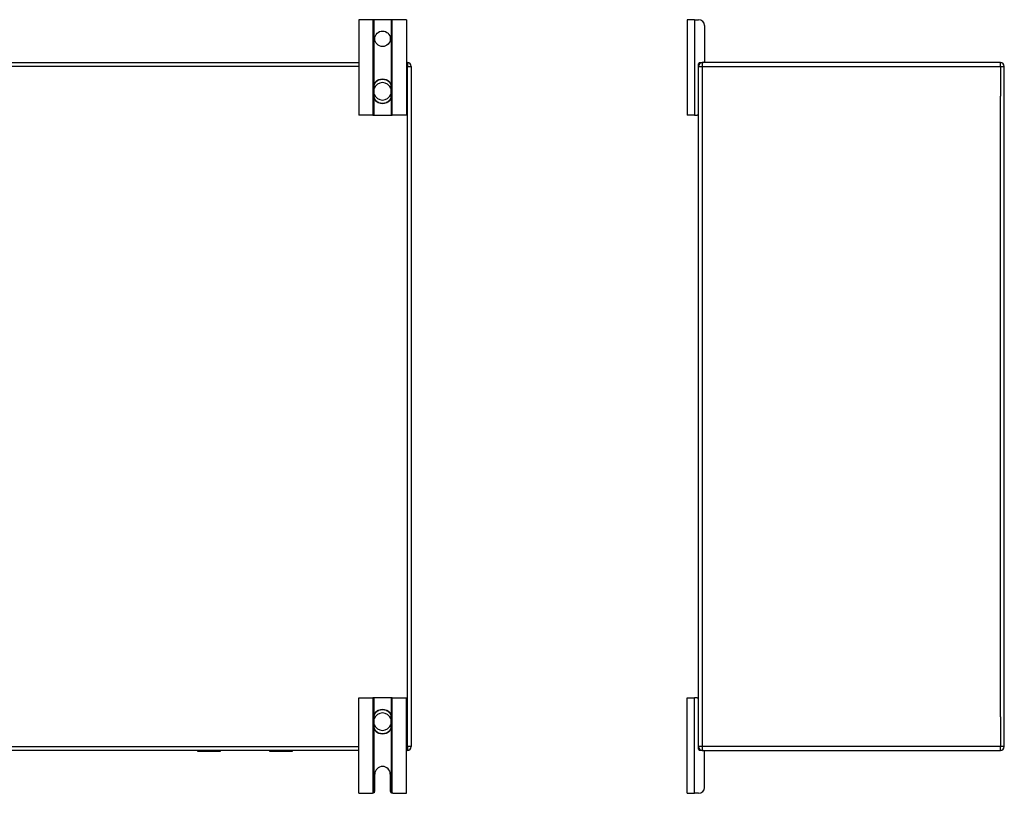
# Model space of a CAD drawing. Header units: inches. Extents: x 10 to 205, y 17 to 100.
# Tile 24 of 71: x 36 to 62, y 49 to 69. Entities that reach past the tile are written whole.
import ezdxf

# ---------------------------------------------------------------- set-up
doc = ezdxf.new("R2010")
doc.units = ezdxf.units.IN
doc.header["$MEASUREMENT"] = 0
doc.layers.add('Visible Edges(ANSI)', color=7, linetype='Continuous', lineweight=25)
doc.layers.add('Visible Tangent Edges(ANSI)', color=7, linetype='Continuous', lineweight=25)

msp = doc.modelspace()

# ---------------------------------------------------------------- linework, layer by layer
at = {"layer": 'Visible Edges(ANSI)'}
for p, q in [((45.328, 69.015), (44.955, 69.015)), ((44.955, 69.015), (44.955, 66.515)), ((45.359, 69.015), (45.328, 69.015)), ((45.802, 69.015), (45.359, 69.015)), ((45.832, 69.015), (45.802, 69.015)), ((46.205, 69.015), (45.832, 69.015)), ((46.205, 69.015), (46.205, 66.515)), ((53.739, 69.015), (53.552, 69.015)), ((53.552, 69.015), (53.552, 66.515)), ((53.739, 69.015), (53.846, 69.015)), ((54.002, 68.859), (54.002, 67.921)), ((11.705, 67.89), (44.955, 67.89)), ((46.205, 67.89), (46.231, 67.89)), ((46.33, 67.791), (46.33, 49.989)), ((53.844, 67.791), (53.844, 67.859)), ((53.844, 49.989), (53.844, 67.791)), ((53.875, 67.89), (53.943, 67.89)), ((61.745, 67.89), (53.943, 67.89)), ((61.844, 49.989), (61.844, 67.791)), ((45.344, 67.251), (45.344, 67.213)), ((45.817, 67.213), (45.817, 67.251)), ((45.344, 67.213), (45.344, 67.068)), ((45.344, 67.068), (45.344, 67.029)), ((45.817, 67.068), (45.817, 67.213)), ((45.817, 67.029), (45.817, 67.068)), ((45.328, 66.515), (44.955, 66.515)), ((45.328, 66.515), (45.359, 66.515)), ((45.359, 66.515), (45.802, 66.515)), ((45.802, 66.515), (45.832, 66.515)), ((46.205, 66.515), (45.832, 66.515)), ((53.739, 66.515), (53.552, 66.515)), ((53.739, 66.515), (53.813, 66.515)), ((53.844, 66.515), (53.813, 66.515)), ((44.955, 51.265), (45.328, 51.265)), ((44.955, 48.765), (44.955, 51.265)), ((45.359, 51.265), (45.328, 51.265)), ((45.802, 51.265), (45.359, 51.265)), ((45.832, 51.265), (45.802, 51.265)), ((45.832, 51.265), (46.205, 51.265)), ((46.205, 48.765), (46.205, 51.265)), ((53.552, 51.265), (53.739, 51.265)), ((53.552, 48.765), (53.552, 51.265)), ((53.813, 51.265), (53.739, 51.265)), ((53.813, 51.265), (53.844, 51.265)), ((45.344, 50.751), (45.344, 50.713)), ((45.817, 50.713), (45.817, 50.751)), ((45.344, 50.713), (45.344, 50.568)), ((45.344, 50.568), (45.344, 50.529)), ((45.817, 50.568), (45.817, 50.713)), ((45.817, 50.529), (45.817, 50.568)), ((53.844, 49.921), (53.844, 49.989)), ((44.955, 49.89), (11.705, 49.89)), ((40.747, 49.872), (41.336, 49.872)), ((41.352, 49.89), (41.352, 49.888)), ((42.612, 49.888), (42.612, 49.89)), ((42.628, 49.872), (43.217, 49.872)), ((46.231, 49.89), (46.205, 49.89)), ((53.943, 49.89), (53.875, 49.89)), ((53.943, 49.89), (61.745, 49.89)), ((54.002, 48.921), (54.002, 49.859)), ((45.377, 48.827), (45.377, 49.265)), ((45.783, 49.265), (45.783, 48.827)), ((44.955, 48.765), (45.315, 48.765)), ((45.845, 48.765), (46.205, 48.765)), ((53.552, 48.765), (53.739, 48.765)), ((53.846, 48.765), (53.739, 48.765))]:
    msp.add_line(p, q, dxfattribs=at)
at = {"layer": 'Visible Edges(ANSI)', "flags": 128}
for points in [[(45.475, 67.437), (45.466, 67.433), (45.457, 67.429), (45.448, 67.425), (45.439, 67.42), (45.43, 67.414), (45.422, 67.408), (45.414, 67.402), (45.407, 67.395), (45.4, 67.388), (45.393, 67.381), (45.386, 67.373), (45.38, 67.365), (45.375, 67.357), (45.369, 67.348), (45.365, 67.339), (45.361, 67.33), (45.357, 67.321), (45.353, 67.311), (45.351, 67.302), (45.348, 67.292), (45.346, 67.282), (45.345, 67.272), (45.344, 67.262), (45.344, 67.251)], [(45.817, 67.251), (45.816, 67.262), (45.816, 67.272), (45.814, 67.282), (45.812, 67.292), (45.81, 67.302), (45.807, 67.311), (45.804, 67.321), (45.8, 67.33), (45.796, 67.339), (45.791, 67.348), (45.786, 67.357), (45.78, 67.365), (45.774, 67.373), (45.768, 67.381), (45.761, 67.388), (45.754, 67.395), (45.747, 67.402), (45.739, 67.408), (45.73, 67.414), (45.722, 67.42), (45.713, 67.425), (45.704, 67.429), (45.695, 67.433), (45.685, 67.437)], [(45.344, 67.029), (45.344, 67.019), (45.345, 67.009), (45.346, 66.999), (45.348, 66.989), (45.351, 66.979), (45.353, 66.969), (45.357, 66.96), (45.36, 66.95), (45.365, 66.941), (45.369, 66.932), (45.375, 66.924), (45.38, 66.915), (45.386, 66.907), (45.392, 66.9), (45.399, 66.892), (45.406, 66.885), (45.414, 66.878), (45.422, 66.872), (45.43, 66.866), (45.439, 66.861), (45.447, 66.856), (45.457, 66.851), (45.466, 66.847), (45.475, 66.843)], [(45.685, 66.843), (45.695, 66.847), (45.704, 66.851), (45.713, 66.856), (45.722, 66.861), (45.731, 66.866), (45.739, 66.872), (45.747, 66.878), (45.754, 66.885), (45.761, 66.892), (45.768, 66.9), (45.775, 66.907), (45.781, 66.915), (45.786, 66.924), (45.791, 66.932), (45.796, 66.941), (45.8, 66.95), (45.804, 66.96), (45.807, 66.969), (45.81, 66.979), (45.812, 66.989), (45.814, 66.999), (45.816, 67.009), (45.816, 67.019), (45.817, 67.029)], [(45.475, 50.937), (45.466, 50.933), (45.457, 50.929), (45.447, 50.925), (45.439, 50.92), (45.43, 50.914), (45.422, 50.908), (45.414, 50.902), (45.406, 50.895), (45.399, 50.888), (45.392, 50.881), (45.386, 50.873), (45.38, 50.865), (45.374, 50.856), (45.369, 50.848), (45.365, 50.839), (45.36, 50.83), (45.357, 50.821), (45.353, 50.811), (45.351, 50.801), (45.348, 50.792), (45.346, 50.782), (45.345, 50.772), (45.344, 50.762), (45.344, 50.751)], [(45.817, 50.751), (45.816, 50.762), (45.816, 50.772), (45.814, 50.782), (45.812, 50.792), (45.81, 50.801), (45.807, 50.811), (45.804, 50.821), (45.8, 50.83), (45.796, 50.839), (45.791, 50.848), (45.786, 50.856), (45.781, 50.865), (45.775, 50.873), (45.768, 50.881), (45.761, 50.888), (45.754, 50.895), (45.747, 50.902), (45.739, 50.908), (45.731, 50.914), (45.722, 50.92), (45.713, 50.925), (45.704, 50.929), (45.695, 50.933), (45.685, 50.937)], [(45.344, 50.529), (45.344, 50.519), (45.345, 50.509), (45.346, 50.498), (45.348, 50.489), (45.351, 50.479), (45.353, 50.469), (45.357, 50.459), (45.361, 50.45), (45.365, 50.441), (45.369, 50.432), (45.375, 50.424), (45.38, 50.415), (45.386, 50.407), (45.393, 50.399), (45.4, 50.392), (45.407, 50.385), (45.414, 50.378), (45.422, 50.372), (45.43, 50.366), (45.439, 50.361), (45.448, 50.356), (45.457, 50.351), (45.466, 50.347), (45.475, 50.343)], [(45.685, 50.343), (45.695, 50.347), (45.704, 50.351), (45.713, 50.356), (45.722, 50.361), (45.73, 50.366), (45.739, 50.372), (45.747, 50.378), (45.754, 50.385), (45.761, 50.392), (45.768, 50.399), (45.774, 50.407), (45.78, 50.415), (45.786, 50.424), (45.791, 50.432), (45.796, 50.441), (45.8, 50.45), (45.804, 50.459), (45.807, 50.469), (45.81, 50.479), (45.812, 50.489), (45.814, 50.498), (45.816, 50.509), (45.816, 50.519), (45.817, 50.529)], [(45.328, 48.767), (45.328, 48.766), (45.328, 48.766), (45.328, 48.766), (45.327, 48.766), (45.327, 48.766), (45.326, 48.766), (45.326, 48.766), (45.325, 48.766), (45.325, 48.766), (45.324, 48.766), (45.324, 48.766), (45.323, 48.766), (45.323, 48.766), (45.322, 48.766), (45.322, 48.765), (45.321, 48.765), (45.32, 48.765), (45.32, 48.765), (45.319, 48.765), (45.318, 48.765), (45.318, 48.765), (45.317, 48.765), (45.316, 48.765), (45.315, 48.765)], [(45.359, 48.783), (45.358, 48.782), (45.356, 48.781), (45.355, 48.779), (45.353, 48.778), (45.351, 48.777), (45.35, 48.776), (45.348, 48.774), (45.346, 48.774), (45.345, 48.773), (45.343, 48.772), (45.342, 48.771), (45.34, 48.77), (45.339, 48.77), (45.337, 48.769), (45.336, 48.769), (45.335, 48.768), (45.334, 48.768), (45.332, 48.768), (45.332, 48.767), (45.331, 48.767), (45.33, 48.767), (45.329, 48.767), (45.329, 48.767), (45.328, 48.767)], [(45.832, 48.767), (45.832, 48.767), (45.831, 48.767), (45.831, 48.767), (45.83, 48.767), (45.829, 48.767), (45.828, 48.768), (45.827, 48.768), (45.826, 48.768), (45.825, 48.769), (45.824, 48.769), (45.822, 48.77), (45.821, 48.77), (45.819, 48.771), (45.817, 48.772), (45.816, 48.773), (45.814, 48.774), (45.813, 48.774), (45.811, 48.776), (45.809, 48.777), (45.808, 48.778), (45.806, 48.779), (45.804, 48.781), (45.803, 48.782), (45.802, 48.783)], [(45.845, 48.765), (45.845, 48.765), (45.844, 48.765), (45.843, 48.765), (45.842, 48.765), (45.842, 48.765), (45.841, 48.765), (45.84, 48.765), (45.84, 48.765), (45.839, 48.765), (45.838, 48.766), (45.838, 48.766), (45.837, 48.766), (45.837, 48.766), (45.836, 48.766), (45.836, 48.766), (45.835, 48.766), (45.835, 48.766), (45.834, 48.766), (45.834, 48.766), (45.834, 48.766), (45.833, 48.766), (45.833, 48.766), (45.833, 48.766), (45.832, 48.767)]]:
    msp.add_lwpolyline(points, dxfattribs=at)
at = {"layer": 'Visible Edges(ANSI)'}
msp.add_circle((45.58, 68.515), 0.203, dxfattribs=at)
for centre, radius, start, end in [((53.846, 68.859), 0.156, 0, 90), ((46.231, 67.791), 0.099, 0, 90), ((53.943, 67.791), 0.099, 90, 180), ((53.875, 67.859), 0.031, 90, 180), ((53.971, 67.921), 0.031, 270, 0), ((61.745, 67.791), 0.099, 0, 90), ((45.58, 67.14), 0.315, 70.5288, 109.4712), ((45.58, 67.14), 0.315, 250.5288, 289.4712), ((53.813, 66.546), 0.031, 270, 0), ((53.813, 51.234), 0.031, 0, 90), ((45.58, 50.64), 0.315, 70.5288, 109.4712), ((45.58, 50.64), 0.315, 250.5288, 289.4712), ((46.231, 49.989), 0.099, 270, 0), ((53.943, 49.989), 0.099, 180, 270), ((61.745, 49.989), 0.099, 270, 0), ((40.747, 49.892), 0.0197, 185.3247, 270), ((41.336, 49.888), 0.0157, 270, 0), ((42.628, 49.888), 0.0157, 180, 270), ((43.217, 49.892), 0.0197, 270, 354.6753), ((53.875, 49.921), 0.031, 180, 270), ((53.971, 49.859), 0.031, 0, 90), ((45.58, 49.265), 0.203, 0, 180), ((45.315, 48.827), 0.062, 314.9335, 0), ((45.845, 48.827), 0.062, 180, 225.0665), ((53.846, 48.921), 0.156, 270, 0)]:
    msp.add_arc(centre, radius, start, end, dxfattribs=at)
at = {"layer": 'Visible Tangent Edges(ANSI)'}
for p, q in [((45.328, 69.015), (45.328, 66.515)), ((45.359, 67.327), (45.359, 69.015)), ((45.802, 69.015), (45.802, 67.327)), ((45.832, 66.515), (45.832, 69.015)), ((53.739, 69.015), (53.739, 66.515)), ((44.955, 67.791), (11.705, 67.791)), ((46.231, 67.791), (46.205, 67.791)), ((46.231, 67.89), (46.231, 67.791)), ((46.231, 67.791), (46.33, 67.791)), ((46.231, 49.989), (46.231, 67.791)), ((53.844, 67.791), (53.943, 67.791)), ((53.943, 67.89), (53.943, 67.791)), ((53.943, 67.791), (61.745, 67.791)), ((53.943, 67.791), (53.943, 49.989)), ((61.745, 67.791), (61.745, 67.89)), ((61.745, 67.791), (61.844, 67.791)), ((61.745, 67.791), (61.745, 67.016)), ((45.477, 67.432), (45.475, 67.437)), ((45.683, 67.432), (45.685, 67.437)), ((45.344, 67.213), (45.364, 67.213)), ((45.344, 67.068), (45.364, 67.068)), ((45.364, 67.068), (45.364, 67.213)), ((45.817, 67.213), (45.797, 67.213)), ((45.797, 67.213), (45.797, 67.068)), ((45.817, 67.068), (45.797, 67.068)), ((61.745, 50.764), (61.745, 67.016)), ((45.359, 66.515), (45.359, 66.953)), ((45.475, 66.843), (45.477, 66.849)), ((45.685, 66.843), (45.683, 66.849)), ((45.802, 66.953), (45.802, 66.515)), ((45.328, 51.265), (45.328, 48.767)), ((45.359, 50.827), (45.359, 51.265)), ((45.802, 51.265), (45.802, 50.827)), ((45.832, 48.767), (45.832, 51.265)), ((53.739, 48.765), (53.739, 51.265)), ((45.475, 50.937), (45.477, 50.932)), ((45.685, 50.937), (45.683, 50.932)), ((61.745, 50.764), (61.745, 49.989)), ((45.344, 50.713), (45.364, 50.713)), ((45.344, 50.568), (45.364, 50.568)), ((45.364, 50.568), (45.364, 50.713)), ((45.817, 50.713), (45.797, 50.713)), ((45.797, 50.713), (45.797, 50.568)), ((45.817, 50.568), (45.797, 50.568)), ((45.359, 48.783), (45.359, 50.453)), ((45.477, 50.349), (45.475, 50.343)), ((45.683, 50.349), (45.685, 50.343)), ((45.802, 50.453), (45.802, 48.783)), ((11.705, 49.989), (44.955, 49.989)), ((46.205, 49.989), (46.231, 49.989)), ((46.231, 49.989), (46.231, 49.89)), ((46.33, 49.989), (46.231, 49.989)), ((53.943, 49.989), (53.844, 49.989)), ((61.745, 49.989), (53.943, 49.989)), ((53.943, 49.989), (53.943, 49.89)), ((61.844, 49.989), (61.745, 49.989)), ((61.745, 49.89), (61.745, 49.989)), ((40.747, 49.89), (40.747, 49.872)), ((41.336, 49.872), (41.336, 49.89)), ((42.628, 49.89), (42.628, 49.872)), ((43.217, 49.872), (43.217, 49.89))]:
    msp.add_line(p, q, dxfattribs=at)
at = {"layer": 'Visible Tangent Edges(ANSI)', "flags": 128}
for points in [[(45.361, 67.253), (45.361, 67.263), (45.361, 67.272), (45.361, 67.282), (45.362, 67.291), (45.364, 67.301), (45.366, 67.31), (45.369, 67.319), (45.372, 67.328), (45.376, 67.337), (45.38, 67.346), (45.384, 67.354), (45.389, 67.362), (45.395, 67.37), (45.4, 67.377), (45.407, 67.385), (45.413, 67.391), (45.42, 67.398), (45.427, 67.404), (45.435, 67.41), (45.443, 67.415), (45.451, 67.42), (45.46, 67.424), (45.468, 67.428), (45.477, 67.432)], [(45.364, 67.213), (45.364, 67.214), (45.364, 67.216), (45.364, 67.218), (45.363, 67.219), (45.363, 67.221), (45.363, 67.223), (45.363, 67.224), (45.363, 67.226), (45.363, 67.228), (45.363, 67.229), (45.363, 67.231), (45.363, 67.233), (45.362, 67.234), (45.362, 67.236), (45.362, 67.238), (45.362, 67.239), (45.362, 67.241), (45.362, 67.243), (45.362, 67.244), (45.362, 67.246), (45.361, 67.248), (45.361, 67.25), (45.361, 67.251), (45.361, 67.253)], [(45.683, 67.432), (45.692, 67.428), (45.701, 67.424), (45.71, 67.42), (45.718, 67.415), (45.726, 67.41), (45.733, 67.404), (45.741, 67.398), (45.748, 67.391), (45.754, 67.385), (45.76, 67.377), (45.766, 67.37), (45.772, 67.362), (45.777, 67.354), (45.781, 67.346), (45.785, 67.337), (45.789, 67.328), (45.792, 67.319), (45.795, 67.31), (45.797, 67.301), (45.798, 67.291), (45.799, 67.282), (45.8, 67.272), (45.8, 67.263), (45.8, 67.253)], [(45.8, 67.253), (45.8, 67.251), (45.799, 67.25), (45.799, 67.248), (45.799, 67.246), (45.799, 67.244), (45.799, 67.243), (45.799, 67.241), (45.799, 67.239), (45.799, 67.238), (45.798, 67.236), (45.798, 67.234), (45.798, 67.233), (45.798, 67.231), (45.798, 67.229), (45.798, 67.228), (45.798, 67.226), (45.798, 67.224), (45.798, 67.223), (45.797, 67.221), (45.797, 67.219), (45.797, 67.218), (45.797, 67.216), (45.797, 67.214), (45.797, 67.213)], [(45.361, 67.027), (45.361, 67.029), (45.361, 67.031), (45.361, 67.032), (45.362, 67.034), (45.362, 67.036), (45.362, 67.038), (45.362, 67.039), (45.362, 67.041), (45.362, 67.043), (45.362, 67.044), (45.362, 67.046), (45.363, 67.048), (45.363, 67.049), (45.363, 67.051), (45.363, 67.053), (45.363, 67.054), (45.363, 67.056), (45.363, 67.058), (45.363, 67.059), (45.363, 67.061), (45.364, 67.063), (45.364, 67.064), (45.364, 67.066), (45.364, 67.068)], [(45.477, 66.849), (45.468, 66.852), (45.46, 66.856), (45.451, 66.86), (45.443, 66.865), (45.435, 66.871), (45.427, 66.876), (45.42, 66.882), (45.413, 66.889), (45.406, 66.896), (45.4, 66.903), (45.394, 66.911), (45.389, 66.918), (45.384, 66.926), (45.379, 66.935), (45.375, 66.943), (45.372, 66.952), (45.369, 66.961), (45.366, 66.97), (45.364, 66.98), (45.362, 66.989), (45.361, 66.999), (45.361, 67.008), (45.361, 67.018), (45.361, 67.027)], [(45.8, 67.027), (45.8, 67.018), (45.8, 67.008), (45.799, 66.999), (45.798, 66.989), (45.797, 66.98), (45.795, 66.97), (45.792, 66.961), (45.789, 66.952), (45.785, 66.943), (45.781, 66.935), (45.777, 66.927), (45.772, 66.918), (45.766, 66.911), (45.761, 66.903), (45.754, 66.896), (45.748, 66.889), (45.741, 66.882), (45.734, 66.876), (45.726, 66.871), (45.718, 66.865), (45.71, 66.86), (45.701, 66.856), (45.692, 66.852), (45.683, 66.849)], [(45.797, 67.068), (45.797, 67.066), (45.797, 67.064), (45.797, 67.063), (45.797, 67.061), (45.797, 67.059), (45.798, 67.058), (45.798, 67.056), (45.798, 67.054), (45.798, 67.053), (45.798, 67.051), (45.798, 67.049), (45.798, 67.048), (45.798, 67.046), (45.798, 67.044), (45.799, 67.043), (45.799, 67.041), (45.799, 67.039), (45.799, 67.038), (45.799, 67.036), (45.799, 67.034), (45.799, 67.032), (45.799, 67.031), (45.8, 67.029), (45.8, 67.027)], [(45.361, 50.753), (45.361, 50.763), (45.361, 50.772), (45.361, 50.782), (45.362, 50.791), (45.364, 50.801), (45.366, 50.81), (45.369, 50.819), (45.372, 50.828), (45.375, 50.837), (45.379, 50.845), (45.384, 50.854), (45.389, 50.862), (45.394, 50.87), (45.4, 50.877), (45.406, 50.884), (45.413, 50.891), (45.42, 50.898), (45.427, 50.904), (45.435, 50.91), (45.443, 50.915), (45.451, 50.92), (45.46, 50.924), (45.468, 50.928), (45.477, 50.932)], [(45.364, 50.713), (45.364, 50.714), (45.364, 50.716), (45.364, 50.718), (45.363, 50.719), (45.363, 50.721), (45.363, 50.723), (45.363, 50.724), (45.363, 50.726), (45.363, 50.728), (45.363, 50.729), (45.363, 50.731), (45.363, 50.733), (45.362, 50.734), (45.362, 50.736), (45.362, 50.738), (45.362, 50.739), (45.362, 50.741), (45.362, 50.743), (45.362, 50.744), (45.362, 50.746), (45.361, 50.748), (45.361, 50.75), (45.361, 50.751), (45.361, 50.753)], [(45.683, 50.932), (45.692, 50.928), (45.701, 50.924), (45.71, 50.92), (45.718, 50.915), (45.726, 50.91), (45.734, 50.904), (45.741, 50.898), (45.748, 50.891), (45.754, 50.884), (45.761, 50.877), (45.766, 50.87), (45.772, 50.862), (45.777, 50.854), (45.781, 50.845), (45.785, 50.837), (45.789, 50.828), (45.792, 50.819), (45.795, 50.81), (45.797, 50.801), (45.798, 50.791), (45.799, 50.782), (45.8, 50.772), (45.8, 50.763), (45.8, 50.753)], [(45.8, 50.753), (45.8, 50.751), (45.799, 50.75), (45.799, 50.748), (45.799, 50.746), (45.799, 50.744), (45.799, 50.743), (45.799, 50.741), (45.799, 50.739), (45.799, 50.738), (45.798, 50.736), (45.798, 50.734), (45.798, 50.733), (45.798, 50.731), (45.798, 50.729), (45.798, 50.728), (45.798, 50.726), (45.798, 50.724), (45.798, 50.723), (45.797, 50.721), (45.797, 50.719), (45.797, 50.718), (45.797, 50.716), (45.797, 50.714), (45.797, 50.713)], [(45.361, 50.527), (45.361, 50.529), (45.361, 50.531), (45.361, 50.532), (45.362, 50.534), (45.362, 50.536), (45.362, 50.538), (45.362, 50.539), (45.362, 50.541), (45.362, 50.543), (45.362, 50.544), (45.362, 50.546), (45.363, 50.548), (45.363, 50.549), (45.363, 50.551), (45.363, 50.553), (45.363, 50.554), (45.363, 50.556), (45.363, 50.558), (45.363, 50.559), (45.363, 50.561), (45.364, 50.563), (45.364, 50.564), (45.364, 50.566), (45.364, 50.568)], [(45.477, 50.349), (45.468, 50.352), (45.46, 50.356), (45.451, 50.36), (45.443, 50.365), (45.435, 50.371), (45.427, 50.376), (45.42, 50.382), (45.413, 50.389), (45.407, 50.396), (45.4, 50.403), (45.395, 50.41), (45.389, 50.418), (45.384, 50.426), (45.38, 50.435), (45.376, 50.443), (45.372, 50.452), (45.369, 50.461), (45.366, 50.47), (45.364, 50.479), (45.362, 50.489), (45.361, 50.498), (45.361, 50.508), (45.361, 50.518), (45.361, 50.527)], [(45.8, 50.527), (45.8, 50.518), (45.8, 50.508), (45.799, 50.498), (45.798, 50.489), (45.797, 50.479), (45.795, 50.47), (45.792, 50.461), (45.789, 50.452), (45.785, 50.443), (45.781, 50.435), (45.777, 50.426), (45.772, 50.418), (45.766, 50.41), (45.76, 50.403), (45.754, 50.396), (45.748, 50.389), (45.741, 50.382), (45.733, 50.376), (45.726, 50.371), (45.718, 50.365), (45.71, 50.36), (45.701, 50.356), (45.692, 50.352), (45.683, 50.349)], [(45.797, 50.568), (45.797, 50.566), (45.797, 50.564), (45.797, 50.563), (45.797, 50.561), (45.797, 50.559), (45.798, 50.558), (45.798, 50.556), (45.798, 50.554), (45.798, 50.553), (45.798, 50.551), (45.798, 50.549), (45.798, 50.548), (45.798, 50.546), (45.798, 50.544), (45.799, 50.543), (45.799, 50.541), (45.799, 50.539), (45.799, 50.538), (45.799, 50.536), (45.799, 50.534), (45.799, 50.532), (45.799, 50.531), (45.8, 50.529), (45.8, 50.527)]]:
    msp.add_lwpolyline(points, dxfattribs=at)
at = {"layer": 'Visible Tangent Edges(ANSI)'}
for centre, radius, start, end in [((45.58, 67.14), 0.228, 18.5086, 161.4914), ((45.58, 67.14), 0.309, 70.5288, 109.4712), ((45.58, 67.14), 0.228, 198.5086, 341.4914), ((45.58, 67.14), 0.309, 250.5288, 289.4712), ((45.58, 50.64), 0.228, 18.5086, 161.4914), ((45.58, 50.64), 0.309, 70.5288, 109.4712), ((45.58, 50.64), 0.228, 198.5086, 341.4914), ((45.58, 50.64), 0.309, 250.5288, 289.4712)]:
    msp.add_arc(centre, radius, start, end, dxfattribs=at)
for centre, major_axis, start_param, end_param in [((45.364, 67.251), (-0.0197, 0), 4.854218, 6.283185), ((45.797, 67.251), (0.0197, 0), 0, 1.428968), ((45.364, 67.029), (-0.0197, 0), 0, 1.428968), ((45.797, 67.029), (0.0197, 0), 4.854218, 6.283185), ((45.364, 50.751), (-0.0197, 0), 4.854218, 6.283185), ((45.797, 50.751), (0.0197, 0), 0, 1.428968), ((45.364, 50.529), (-0.0197, 0), 0, 1.428968), ((45.797, 50.529), (0.0197, 0), 4.854218, 6.283185)]:
    msp.add_ellipse(centre, major_axis=major_axis, ratio=0.07343, start_param=start_param, end_param=end_param, dxfattribs=at)

doc.saveas('drawing.dxf')
